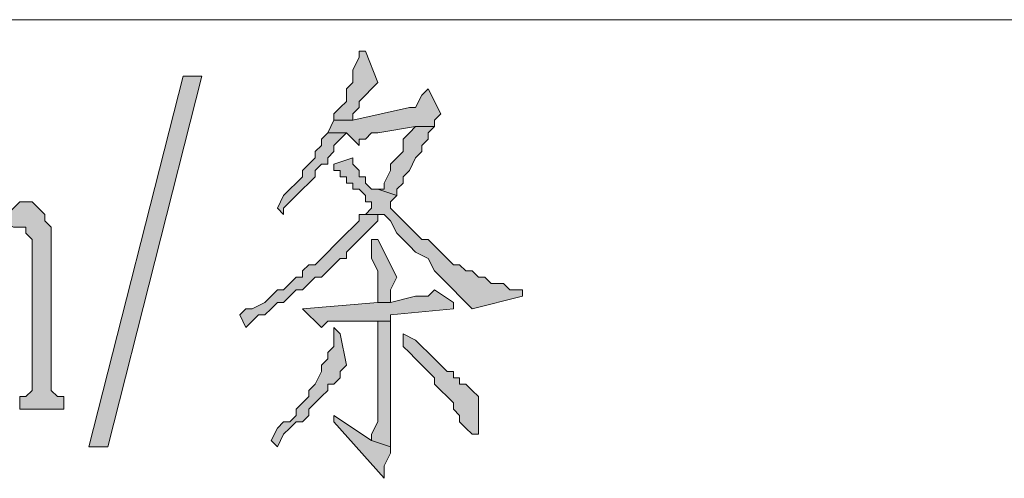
# Model space of a CAD drawing. Extents: x 566443 to 590371, y 3845226 to 3876576.
# Tile 145 of 221: x 586599.88 to 586606.51, y 3853958.69 to 3853961.78. Entities that reach past the tile are written whole.
import ezdxf

# ---------------------------------------------------------------- set-up
doc = ezdxf.new("R2010")
doc.units = 0
doc.layers.add('C00-00-00', color=7, linetype='CONTINUOUS')

msp = doc.modelspace()

# ---------------------------------------------------------------- hatches: boundary and pattern name
at = {"layer": 'C00-00-00'}
h = msp.add_hatch(color=256, dxfattribs=at)
h.dxf.hatch_style = 2
h.paths.add_polyline_path([(586602.1652, 3853961.5646), (586602.1652, 3853961.5223), (586602.1229, 3853961.4376), (586602.1229, 3853961.3529), (586602.0806, 3853961.3106), (586602.0806, 3853961.2259), (586602.0382, 3853961.1836), (586601.9959, 3853961.1413), (586601.9959, 3853961.0989), (586602.1229, 3853961.0989), (586602.1229, 3853961.1413), (586602.1652, 3853961.1836), (586602.1652, 3853961.2259), (586602.2076, 3853961.2683), (586602.2499, 3853961.3106), (586602.2922, 3853961.3529), (586602.2076, 3853961.5646)])
h = msp.add_hatch(color=256, dxfattribs=at)
h.dxf.hatch_style = 2
h.paths.add_polyline_path([(586600.9799, 3853961.3953), (586601.1069, 3853961.3953), (586600.4719, 3853958.8976), (586600.3449, 3853958.8976)])
h = msp.add_hatch(color=256, dxfattribs=at)
h.dxf.hatch_style = 2
h.paths.add_polyline_path([(586602.6309, 3853961.3106), (586602.5886, 3853961.2683), (586602.5462, 3853961.1836), (586602.5039, 3853961.1836), (586602.1229, 3853961.0989), (586601.9959, 3853961.0989), (586601.9536, 3853961.0143), (586602.0806, 3853961.0143), (586602.1652, 3853960.9296), (586602.1652, 3853960.9719), (586602.2076, 3853960.9719), (586602.2499, 3853961.0143), (586602.2922, 3853961.0143), (586602.5462, 3853961.0566), (586602.6732, 3853961.0566), (586602.6732, 3853961.0989), (586602.7156, 3853961.1413)])
h = msp.add_hatch(color=256, dxfattribs=at)
h.dxf.hatch_style = 2
h.paths.add_polyline_path([(586602.6732, 3853961.0566), (586602.5462, 3853961.0566), (586602.5039, 3853961.0143), (586602.4616, 3853960.9719), (586602.4616, 3853960.8873), (586602.4192, 3853960.8449), (586602.3769, 3853960.8026), (586602.3769, 3853960.7603), (586602.3346, 3853960.6756), (586602.3346, 3853960.6333), (586602.2922, 3853960.6333), (586602.4192, 3853960.5909), (586602.4192, 3853960.6333), (586602.4616, 3853960.6756), (586602.4616, 3853960.7179), (586602.5039, 3853960.7603), (586602.5462, 3853960.8449), (586602.5886, 3853960.8873), (586602.5886, 3853960.9296), (586602.6309, 3853960.9719), (586602.6309, 3853961.0143)])
h = msp.add_hatch(color=256, dxfattribs=at)
h.dxf.hatch_style = 2
h.paths.add_polyline_path([(586601.9536, 3853961.0143), (586601.9112, 3853960.9719), (586601.9112, 3853960.9296), (586601.8689, 3853960.8873), (586601.8689, 3853960.8449), (586601.8266, 3853960.8026), (586601.7842, 3853960.7603), (586601.7842, 3853960.7179), (586601.7419, 3853960.6756), (586601.6996, 3853960.6333), (586601.6572, 3853960.5909), (586601.6149, 3853960.5063), (586601.6572, 3853960.4639), (586601.6572, 3853960.5063), (586601.6996, 3853960.5486), (586601.7419, 3853960.5909), (586601.7842, 3853960.6333), (586601.8266, 3853960.6756), (586601.8689, 3853960.7179), (586601.8689, 3853960.7603), (586601.9112, 3853960.8026), (586601.9536, 3853960.8026), (586601.9536, 3853960.8449), (586601.9959, 3853960.8873), (586601.9959, 3853960.9296), (586602.0382, 3853960.9719), (586602.0806, 3853961.0143)])
h = msp.add_hatch(color=256, dxfattribs=at)
h.dxf.hatch_style = 2
h.paths.add_polyline_path([(586602.1229, 3853960.8449), (586601.9959, 3853960.8026), (586601.9959, 3853960.7603), (586602.0382, 3853960.7603), (586602.0382, 3853960.7179), (586602.0806, 3853960.7179), (586602.0806, 3853960.6756), (586602.1229, 3853960.6756), (586602.1229, 3853960.6333), (586602.1652, 3853960.6333), (586602.2076, 3853960.5909), (586602.2076, 3853960.5486), (586602.2499, 3853960.5486), (586602.2499, 3853960.5063), (586602.2076, 3853960.4639), (586602.3346, 3853960.4639), (586602.3769, 3853960.4216), (586602.4192, 3853960.3369), (586602.4616, 3853960.2946), (586602.5039, 3853960.2523), (586602.5462, 3853960.2099), (586602.6309, 3853960.1676), (586602.6732, 3853960.0829), (586602.7156, 3853960.0406), (586602.8002, 3853959.9559), (586602.8426, 3853959.9136), (586602.9272, 3853959.8289), (586603.2659, 3853959.9136), (586603.2659, 3853959.9559), (586603.2236, 3853959.9559), (586603.1812, 3853959.9559), (586603.1389, 3853959.9983), (586603.0542, 3853959.9983), (586603.0119, 3853960.0406), (586602.9696, 3853960.0406), (586602.9272, 3853960.0829), (586602.8849, 3853960.0829), (586602.8426, 3853960.1253), (586602.8002, 3853960.1253), (586602.7579, 3853960.1676), (586602.7156, 3853960.2099), (586602.6732, 3853960.2523), (586602.6309, 3853960.2946), (586602.5886, 3853960.2946), (586602.5462, 3853960.3369), (586602.5039, 3853960.3793), (586602.4616, 3853960.4216), (586602.4192, 3853960.4639), (586602.3769, 3853960.5063), (586602.3769, 3853960.5486), (586602.4192, 3853960.5909), (586602.2922, 3853960.6333), (586602.2499, 3853960.6333), (586602.2076, 3853960.6756), (586602.2076, 3853960.7179), (586602.1652, 3853960.7179), (586602.1652, 3853960.7603), (586602.1229, 3853960.8026)])
h = msp.add_hatch(color=256, dxfattribs=at)
h.dxf.hatch_style = 2
h.paths.add_polyline_path([(586599.9216, 3853960.5486), (586599.8792, 3853960.5486), (586599.8369, 3853960.5063), (586599.7946, 3853960.4639), (586599.7522, 3853960.4216), (586599.8369, 3853960.3793), (586599.9216, 3853960.3793), (586599.9216, 3853960.3369), (586599.9639, 3853960.2946), (586599.9639, 3853959.2786), (586599.9216, 3853959.2363), (586599.8792, 3853959.2363), (586599.8792, 3853959.1516), (586600.1756, 3853959.1516), (586600.1756, 3853959.2363), (586600.1332, 3853959.2363), (586600.0909, 3853959.2786), (586600.0909, 3853959.3209), (586600.0909, 3853960.3793), (586600.0486, 3853960.4216), (586600.0486, 3853960.4639), (586600.0062, 3853960.5063), (586599.9639, 3853960.5486)])
h = msp.add_hatch(color=256, dxfattribs=at)
h.dxf.hatch_style = 2
h.paths.add_polyline_path([(586602.2076, 3853960.4639), (586602.1652, 3853960.4639), (586602.1652, 3853960.4216), (586602.1229, 3853960.3793), (586602.0806, 3853960.3369), (586602.0382, 3853960.2946), (586601.9959, 3853960.2523), (586601.9536, 3853960.2099), (586601.9112, 3853960.1676), (586601.8689, 3853960.1253), (586601.8266, 3853960.1253), (586601.7842, 3853960.0829), (586601.7842, 3853960.0406), (586601.7419, 3853960.0406), (586601.6996, 3853959.9983), (586601.6572, 3853959.9559), (586601.6149, 3853959.9559), (586601.5726, 3853959.9136), (586601.5302, 3853959.8713), (586601.4456, 3853959.8289), (586601.4032, 3853959.8289), (586601.3609, 3853959.7866), (586601.4032, 3853959.7019), (586601.4456, 3853959.7443), (586601.4879, 3853959.7866), (586601.5302, 3853959.7866), (586601.5726, 3853959.8289), (586601.6149, 3853959.8713), (586601.6572, 3853959.8713), (586601.6996, 3853959.9136), (586601.7419, 3853959.9559), (586601.7842, 3853959.9559), (586601.8266, 3853959.9983), (586601.8689, 3853960.0406), (586601.9112, 3853960.0406), (586601.9536, 3853960.0829), (586601.9959, 3853960.1253), (586602.0382, 3853960.1676), (586602.0806, 3853960.1676), (586602.0806, 3853960.2099), (586602.1229, 3853960.2523), (586602.1652, 3853960.2946), (586602.2076, 3853960.3369), (586602.2499, 3853960.3793), (586602.2922, 3853960.4216), (586602.2922, 3853960.4639)])
h = msp.add_hatch(color=256, dxfattribs=at)
h.dxf.hatch_style = 2
h.paths.add_polyline_path([(586602.2922, 3853960.2946), (586602.2499, 3853960.2946), (586602.2499, 3853960.2523), (586602.2499, 3853960.1676), (586602.2922, 3853960.0829), (586602.2922, 3853959.8713), (586602.3769, 3853959.8713), (586602.3769, 3853959.9559), (586602.4192, 3853960.0406)])
h = msp.add_hatch(color=256, dxfattribs=at)
h.dxf.hatch_style = 2
h.paths.add_polyline_path([(586602.6732, 3853959.9559), (586602.6309, 3853959.9136), (586602.5462, 3853959.9136), (586602.3769, 3853959.8713), (586602.2922, 3853959.8713), (586601.7842, 3853959.8289), (586601.9112, 3853959.7019), (586601.9536, 3853959.7443), (586602.3769, 3853959.7443), (586602.3769, 3853959.7866), (586602.8002, 3853959.8289), (586602.8002, 3853959.8713)])
h = msp.add_hatch(color=256, dxfattribs=at)
h.dxf.hatch_style = 2
h.paths.add_polyline_path([(586602.3769, 3853959.7443), (586602.2922, 3853959.7443), (586602.2922, 3853959.1939), (586602.2922, 3853959.0669), (586602.2499, 3853958.9823), (586602.2499, 3853958.9399), (586602.3769, 3853958.8976)])
h = msp.add_hatch(color=256, dxfattribs=at)
h.dxf.hatch_style = 2
h.paths.add_polyline_path([(586601.9959, 3853959.7019), (586601.9959, 3853959.5749), (586601.9536, 3853959.5326), (586601.9536, 3853959.4903), (586601.9112, 3853959.4479), (586601.9112, 3853959.4056), (586601.8689, 3853959.3209), (586601.8266, 3853959.2786), (586601.8266, 3853959.2363), (586601.7842, 3853959.1939), (586601.7419, 3853959.1516), (586601.7419, 3853959.1093), (586601.6996, 3853959.0669), (586601.6572, 3853959.0669), (586601.6149, 3853959.0246), (586601.5726, 3853958.9399), (586601.6149, 3853958.8976), (586601.6572, 3853958.9823), (586601.6996, 3853959.0246), (586601.7419, 3853959.0669), (586601.7842, 3853959.0669), (586601.8266, 3853959.1093), (586601.8266, 3853959.1516), (586601.8689, 3853959.1939), (586601.9112, 3853959.2363), (586601.9536, 3853959.2786), (586601.9536, 3853959.3209), (586601.9959, 3853959.3209), (586602.0382, 3853959.3633), (586602.0382, 3853959.4056), (586602.0806, 3853959.4479), (586602.0382, 3853959.6596)])
h = msp.add_hatch(color=256, dxfattribs=at)
h.dxf.hatch_style = 2
h.paths.add_polyline_path([(586602.4616, 3853959.6596), (586602.4616, 3853959.5749), (586602.5039, 3853959.5326), (586602.5462, 3853959.4903), (586602.5886, 3853959.4479), (586602.6309, 3853959.4056), (586602.6732, 3853959.3633), (586602.6732, 3853959.3209), (586602.7156, 3853959.2786), (586602.7579, 3853959.2363), (586602.8002, 3853959.1939), (586602.8002, 3853959.1516), (586602.8426, 3853959.1093), (586602.8426, 3853959.0669), (586602.8849, 3853959.0246), (586602.9272, 3853958.9823), (586602.9696, 3853958.9823), (586602.9696, 3853959.0669), (586602.9696, 3853959.2363), (586602.9272, 3853959.2786), (586602.8849, 3853959.3209), (586602.8426, 3853959.3209), (586602.8426, 3853959.3633), (586602.8002, 3853959.3633), (586602.8002, 3853959.4056), (586602.7579, 3853959.4056), (586602.7156, 3853959.4479), (586602.6732, 3853959.4903), (586602.6309, 3853959.5326), (586602.5886, 3853959.5749), (586602.5462, 3853959.6173)])
h = msp.add_hatch(color=256, dxfattribs=at)
h.dxf.hatch_style = 2
h.paths.add_polyline_path([(586601.9959, 3853959.1093), (586601.9959, 3853959.0669), (586602.3346, 3853958.6859), (586602.3346, 3853958.7706), (586602.3769, 3853958.8553), (586602.3769, 3853958.8976), (586602.2499, 3853958.9399)])

# ---------------------------------------------------------------- linework, layer by layer
at = {"layer": 'C00-00-00', "lineweight": 9}
msp.add_lwpolyline([(586582.8612, 3853961.7763), (586630.9519, 3853961.7763)], dxfattribs=at)
at = {"layer": 'C00-00-00', "lineweight": 0}
for points in [[(586602.1652, 3853961.5646), (586602.1652, 3853961.5223), (586602.1229, 3853961.4376), (586602.1229, 3853961.3529), (586602.0806, 3853961.3106), (586602.0806, 3853961.2259), (586602.0382, 3853961.1836), (586601.9959, 3853961.1413), (586601.9959, 3853961.0989), (586602.1229, 3853961.0989), (586602.1229, 3853961.1413), (586602.1652, 3853961.1836), (586602.1652, 3853961.2259), (586602.2076, 3853961.2683), (586602.2499, 3853961.3106), (586602.2922, 3853961.3529), (586602.2076, 3853961.5646)], [(586600.9799, 3853961.3953), (586601.1069, 3853961.3953), (586600.4719, 3853958.8976), (586600.3449, 3853958.8976)], [(586602.6309, 3853961.3106), (586602.5886, 3853961.2683), (586602.5462, 3853961.1836), (586602.5039, 3853961.1836), (586602.1229, 3853961.0989), (586601.9959, 3853961.0989), (586601.9536, 3853961.0143), (586602.0806, 3853961.0143), (586602.1652, 3853960.9296), (586602.1652, 3853960.9719), (586602.2076, 3853960.9719), (586602.2499, 3853961.0143), (586602.2922, 3853961.0143), (586602.5462, 3853961.0566), (586602.6732, 3853961.0566), (586602.6732, 3853961.0989), (586602.7156, 3853961.1413)], [(586602.6732, 3853961.0566), (586602.5462, 3853961.0566), (586602.5039, 3853961.0143), (586602.4616, 3853960.9719), (586602.4616, 3853960.8873), (586602.4192, 3853960.8449), (586602.3769, 3853960.8026), (586602.3769, 3853960.7603), (586602.3346, 3853960.6756), (586602.3346, 3853960.6333), (586602.2922, 3853960.6333), (586602.4192, 3853960.5909), (586602.4192, 3853960.6333), (586602.4616, 3853960.6756), (586602.4616, 3853960.7179), (586602.5039, 3853960.7603), (586602.5462, 3853960.8449), (586602.5886, 3853960.8873), (586602.5886, 3853960.9296), (586602.6309, 3853960.9719), (586602.6309, 3853961.0143)], [(586601.9536, 3853961.0143), (586601.9112, 3853960.9719), (586601.9112, 3853960.9296), (586601.8689, 3853960.8873), (586601.8689, 3853960.8449), (586601.8266, 3853960.8026), (586601.7842, 3853960.7603), (586601.7842, 3853960.7179), (586601.7419, 3853960.6756), (586601.6996, 3853960.6333), (586601.6572, 3853960.5909), (586601.6149, 3853960.5063), (586601.6572, 3853960.4639), (586601.6572, 3853960.5063), (586601.6996, 3853960.5486), (586601.7419, 3853960.5909), (586601.7842, 3853960.6333), (586601.8266, 3853960.6756), (586601.8689, 3853960.7179), (586601.8689, 3853960.7603), (586601.9112, 3853960.8026), (586601.9536, 3853960.8026), (586601.9536, 3853960.8449), (586601.9959, 3853960.8873), (586601.9959, 3853960.9296), (586602.0382, 3853960.9719), (586602.0806, 3853961.0143)], [(586602.1229, 3853960.8449), (586601.9959, 3853960.8026), (586601.9959, 3853960.7603), (586602.0382, 3853960.7603), (586602.0382, 3853960.7179), (586602.0806, 3853960.7179), (586602.0806, 3853960.6756), (586602.1229, 3853960.6756), (586602.1229, 3853960.6333), (586602.1652, 3853960.6333), (586602.2076, 3853960.5909), (586602.2076, 3853960.5486), (586602.2499, 3853960.5486), (586602.2499, 3853960.5063), (586602.2076, 3853960.4639), (586602.3346, 3853960.4639), (586602.3769, 3853960.4216), (586602.4192, 3853960.3369), (586602.4616, 3853960.2946), (586602.5039, 3853960.2523), (586602.5462, 3853960.2099), (586602.6309, 3853960.1676), (586602.6732, 3853960.0829), (586602.7156, 3853960.0406), (586602.8002, 3853959.9559), (586602.8426, 3853959.9136), (586602.9272, 3853959.8289), (586603.2659, 3853959.9136), (586603.2659, 3853959.9559), (586603.2236, 3853959.9559), (586603.1812, 3853959.9559), (586603.1389, 3853959.9983), (586603.0542, 3853959.9983), (586603.0119, 3853960.0406), (586602.9696, 3853960.0406), (586602.9272, 3853960.0829), (586602.8849, 3853960.0829), (586602.8426, 3853960.1253), (586602.8002, 3853960.1253), (586602.7579, 3853960.1676), (586602.7156, 3853960.2099), (586602.6732, 3853960.2523), (586602.6309, 3853960.2946), (586602.5886, 3853960.2946), (586602.5462, 3853960.3369), (586602.5039, 3853960.3793), (586602.4616, 3853960.4216), (586602.4192, 3853960.4639), (586602.3769, 3853960.5063), (586602.3769, 3853960.5486), (586602.4192, 3853960.5909), (586602.2922, 3853960.6333), (586602.2499, 3853960.6333), (586602.2076, 3853960.6756), (586602.2076, 3853960.7179), (586602.1652, 3853960.7179), (586602.1652, 3853960.7603), (586602.1229, 3853960.8026)], [(586599.9216, 3853960.5486), (586599.8792, 3853960.5486), (586599.8369, 3853960.5063), (586599.7946, 3853960.4639), (586599.7522, 3853960.4216), (586599.8369, 3853960.3793), (586599.9216, 3853960.3793), (586599.9216, 3853960.3369), (586599.9639, 3853960.2946), (586599.9639, 3853959.2786), (586599.9216, 3853959.2363), (586599.8792, 3853959.2363), (586599.8792, 3853959.1516), (586600.1756, 3853959.1516), (586600.1756, 3853959.2363), (586600.1332, 3853959.2363), (586600.0909, 3853959.2786), (586600.0909, 3853959.3209), (586600.0909, 3853960.3793), (586600.0486, 3853960.4216), (586600.0486, 3853960.4639), (586600.0062, 3853960.5063), (586599.9639, 3853960.5486)], [(586602.2076, 3853960.4639), (586602.1652, 3853960.4639), (586602.1652, 3853960.4216), (586602.1229, 3853960.3793), (586602.0806, 3853960.3369), (586602.0382, 3853960.2946), (586601.9959, 3853960.2523), (586601.9536, 3853960.2099), (586601.9112, 3853960.1676), (586601.8689, 3853960.1253), (586601.8266, 3853960.1253), (586601.7842, 3853960.0829), (586601.7842, 3853960.0406), (586601.7419, 3853960.0406), (586601.6996, 3853959.9983), (586601.6572, 3853959.9559), (586601.6149, 3853959.9559), (586601.5726, 3853959.9136), (586601.5302, 3853959.8713), (586601.4456, 3853959.8289), (586601.4032, 3853959.8289), (586601.3609, 3853959.7866), (586601.4032, 3853959.7019), (586601.4456, 3853959.7443), (586601.4879, 3853959.7866), (586601.5302, 3853959.7866), (586601.5726, 3853959.8289), (586601.6149, 3853959.8713), (586601.6572, 3853959.8713), (586601.6996, 3853959.9136), (586601.7419, 3853959.9559), (586601.7842, 3853959.9559), (586601.8266, 3853959.9983), (586601.8689, 3853960.0406), (586601.9112, 3853960.0406), (586601.9536, 3853960.0829), (586601.9959, 3853960.1253), (586602.0382, 3853960.1676), (586602.0806, 3853960.1676), (586602.0806, 3853960.2099), (586602.1229, 3853960.2523), (586602.1652, 3853960.2946), (586602.2076, 3853960.3369), (586602.2499, 3853960.3793), (586602.2922, 3853960.4216), (586602.2922, 3853960.4639)], [(586602.2922, 3853960.2946), (586602.2499, 3853960.2946), (586602.2499, 3853960.2523), (586602.2499, 3853960.1676), (586602.2922, 3853960.0829), (586602.2922, 3853959.8713), (586602.3769, 3853959.8713), (586602.3769, 3853959.9559), (586602.4192, 3853960.0406)], [(586602.6732, 3853959.9559), (586602.6309, 3853959.9136), (586602.5462, 3853959.9136), (586602.3769, 3853959.8713), (586602.2922, 3853959.8713), (586601.7842, 3853959.8289), (586601.9112, 3853959.7019), (586601.9536, 3853959.7443), (586602.3769, 3853959.7443), (586602.3769, 3853959.7866), (586602.8002, 3853959.8289), (586602.8002, 3853959.8713)], [(586602.3769, 3853959.7443), (586602.2922, 3853959.7443), (586602.2922, 3853959.1939), (586602.2922, 3853959.0669), (586602.2499, 3853958.9823), (586602.2499, 3853958.9399), (586602.3769, 3853958.8976)], [(586601.9959, 3853959.7019), (586601.9959, 3853959.5749), (586601.9536, 3853959.5326), (586601.9536, 3853959.4903), (586601.9112, 3853959.4479), (586601.9112, 3853959.4056), (586601.8689, 3853959.3209), (586601.8266, 3853959.2786), (586601.8266, 3853959.2363), (586601.7842, 3853959.1939), (586601.7419, 3853959.1516), (586601.7419, 3853959.1093), (586601.6996, 3853959.0669), (586601.6572, 3853959.0669), (586601.6149, 3853959.0246), (586601.5726, 3853958.9399), (586601.6149, 3853958.8976), (586601.6572, 3853958.9823), (586601.6996, 3853959.0246), (586601.7419, 3853959.0669), (586601.7842, 3853959.0669), (586601.8266, 3853959.1093), (586601.8266, 3853959.1516), (586601.8689, 3853959.1939), (586601.9112, 3853959.2363), (586601.9536, 3853959.2786), (586601.9536, 3853959.3209), (586601.9959, 3853959.3209), (586602.0382, 3853959.3633), (586602.0382, 3853959.4056), (586602.0806, 3853959.4479), (586602.0382, 3853959.6596)], [(586602.4616, 3853959.6596), (586602.4616, 3853959.5749), (586602.5039, 3853959.5326), (586602.5462, 3853959.4903), (586602.5886, 3853959.4479), (586602.6309, 3853959.4056), (586602.6732, 3853959.3633), (586602.6732, 3853959.3209), (586602.7156, 3853959.2786), (586602.7579, 3853959.2363), (586602.8002, 3853959.1939), (586602.8002, 3853959.1516), (586602.8426, 3853959.1093), (586602.8426, 3853959.0669), (586602.8849, 3853959.0246), (586602.9272, 3853958.9823), (586602.9696, 3853958.9823), (586602.9696, 3853959.0669), (586602.9696, 3853959.2363), (586602.9272, 3853959.2786), (586602.8849, 3853959.3209), (586602.8426, 3853959.3209), (586602.8426, 3853959.3633), (586602.8002, 3853959.3633), (586602.8002, 3853959.4056), (586602.7579, 3853959.4056), (586602.7156, 3853959.4479), (586602.6732, 3853959.4903), (586602.6309, 3853959.5326), (586602.5886, 3853959.5749), (586602.5462, 3853959.6173)], [(586601.9959, 3853959.1093), (586601.9959, 3853959.0669), (586602.3346, 3853958.6859), (586602.3346, 3853958.7706), (586602.3769, 3853958.8553), (586602.3769, 3853958.8976), (586602.2499, 3853958.9399)]]:
    msp.add_lwpolyline(points, close=True, dxfattribs=at)

doc.saveas('drawing.dxf')
